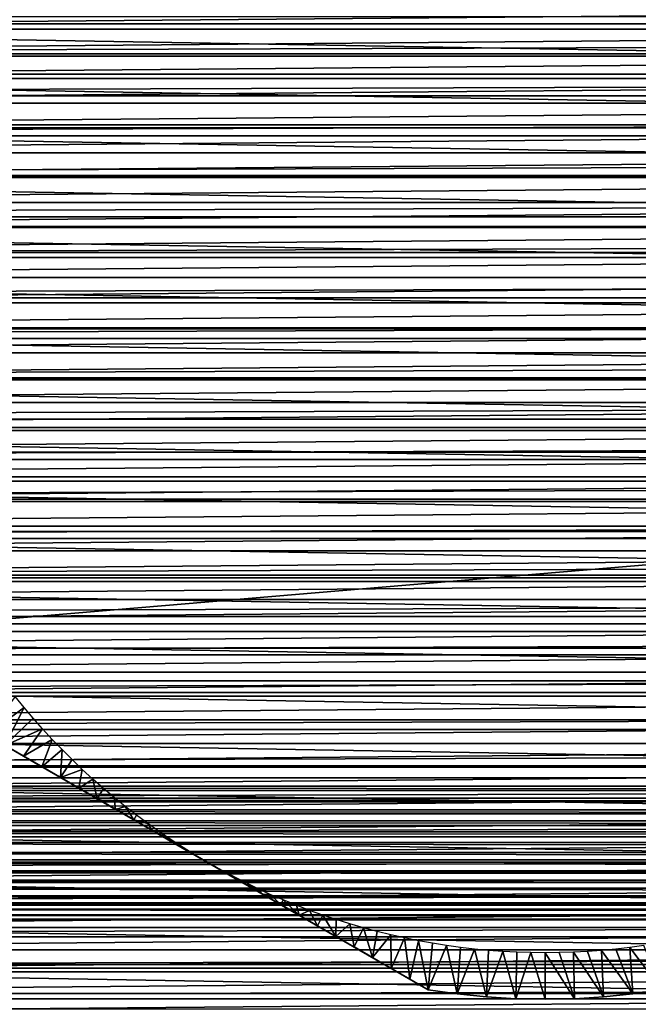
# Model space of a CAD drawing. Header units: millimetres. Extents: x -161 to 161, y -94 to 1149.
# Tile 205 of 256: x -86 to -73, y -73 to -52. Entities that reach past the tile are written whole.
import ezdxf

# ---------------------------------------------------------------- set-up
doc = ezdxf.new("R2010")
doc.units = ezdxf.units.MM
doc.header["$LTSCALE"] = 81.481481
for name, color, linetype in [('371', 7, 'CONTINUOUS'), ('372', 7, 'CONTINUOUS'), ('373', 7, 'CONTINUOUS'), ('376', 7, 'CONTINUOUS'), ('397', 7, 'CONTINUOUS'), ('398', 7, 'CONTINUOUS'), ('399', 7, 'CONTINUOUS'), ('433', 7, 'CONTINUOUS'), ('434', 7, 'CONTINUOUS')]:
    doc.layers.add(name, color=color, linetype=linetype)

msp = doc.modelspace()

# ---------------------------------------------------------------- linework, layer by layer
at = {"layer": '371', "color": 7, "linetype": 'CONTINUOUS', "true_color": 0xffe664}
for points in [[(-129, -51.947, 22.358), (-129, -52.795, 22.554), (129, -51.947, 22.358), (-129, -51.947, 22.358)], [(129, -51.947, 22.358), (-129, -52.795, 22.554), (129, -52.795, 22.554), (129, -51.947, 22.358)], [(-129, -52.795, 22.554), (-129, -53.646, 22.717), (129, -52.795, 22.554), (-129, -52.795, 22.554)], [(129, -52.795, 22.554), (-129, -53.646, 22.717), (129, -53.646, 22.717), (129, -52.795, 22.554)], [(-129, -53.646, 22.717), (-129, -54.508, 22.848), (129, -53.646, 22.717), (-129, -53.646, 22.717)], [(129, -53.646, 22.717), (-129, -54.508, 22.848), (129, -54.508, 22.848), (129, -53.646, 22.717)], [(-129, -54.508, 22.848), (-129, -55.376, 22.946), (129, -54.508, 22.848), (-129, -54.508, 22.848)], [(129, -54.508, 22.848), (-129, -55.376, 22.946), (129, -55.376, 22.946), (129, -54.508, 22.848)], [(-129, -55.376, 22.946), (-129, -56.246, 23.013), (129, -55.376, 22.946), (-129, -55.376, 22.946)], [(129, -55.376, 22.946), (-129, -56.246, 23.013), (129, -56.246, 23.013), (129, -55.376, 22.946)], [(-129, -56.246, 23.013), (-129, -57.116, 23.046), (129, -56.246, 23.013), (-129, -56.246, 23.013)], [(129, -56.246, 23.013), (-129, -57.116, 23.046), (129, -57.116, 23.046), (129, -56.246, 23.013)], [(-129, -57.116, 23.046), (-129, -57.984, 23.046), (129, -57.116, 23.046), (-129, -57.116, 23.046)], [(129, -57.116, 23.046), (-129, -57.984, 23.046), (129, -57.984, 23.046), (129, -57.116, 23.046)], [(-129, -57.984, 23.046), (-129, -58.854, 23.013), (129, -57.984, 23.046), (-129, -57.984, 23.046)], [(129, -57.984, 23.046), (-129, -58.854, 23.013), (129, -58.854, 23.013), (129, -57.984, 23.046)], [(-129, -58.854, 23.013), (-129, -59.724, 22.946), (129, -58.854, 23.013), (-129, -58.854, 23.013)], [(129, -58.854, 23.013), (-129, -59.724, 22.946), (129, -59.724, 22.946), (129, -58.854, 23.013)], [(-129, -59.724, 22.946), (-129, -60.592, 22.848), (129, -59.724, 22.946), (-129, -59.724, 22.946)], [(129, -59.724, 22.946), (-129, -60.592, 22.848), (129, -60.592, 22.848), (129, -59.724, 22.946)], [(-129, -60.592, 22.848), (-129, -61.454, 22.717), (129, -60.592, 22.848), (-129, -60.592, 22.848)], [(129, -60.592, 22.848), (-129, -61.454, 22.717), (129, -61.454, 22.717), (129, -60.592, 22.848)], [(-129, -61.454, 22.717), (-129, -62.305, 22.554), (129, -61.454, 22.717), (-129, -61.454, 22.717)], [(129, -61.454, 22.717), (-129, -62.305, 22.554), (129, -62.305, 22.554), (129, -61.454, 22.717)], [(-129, -62.305, 22.554), (-129, -63.153, 22.358), (129, -62.305, 22.554), (-129, -62.305, 22.554)], [(129, -62.305, 22.554), (-129, -63.153, 22.358), (129, -63.153, 22.358), (129, -62.305, 22.554)], [(-129, -63.153, 22.358), (-129, -63.996, 22.13), (129, -63.153, 22.358), (-129, -63.153, 22.358)], [(129, -63.153, 22.358), (-129, -63.996, 22.13), (129, -63.996, 22.13), (129, -63.153, 22.358)], [(-129, -63.996, 22.13), (-129, -64.83, 21.87), (129, -63.996, 22.13), (-129, -63.996, 22.13)], [(129, -63.996, 22.13), (-129, -64.83, 21.87), (129, -64.83, 21.87), (129, -63.996, 22.13)], [(-129, -64.83, 21.87), (-129, -65.652, 21.579), (129, -64.83, 21.87), (-129, -64.83, 21.87)], [(129, -64.83, 21.87), (-129, -65.652, 21.579), (129, -65.652, 21.579), (129, -64.83, 21.87)], [(-129, -65.652, 21.579), (-129, -66.458, 21.259), (129, -65.652, 21.579), (-129, -65.652, 21.579)], [(129, -65.652, 21.579), (-129, -66.458, 21.259), (129, -66.458, 21.259), (129, -65.652, 21.579)], [(-129, -66.458, 21.259), (-129, -67.253, 20.908), (129, -66.458, 21.259), (-129, -66.458, 21.259)], [(129, -66.458, 21.259), (-129, -67.253, 20.908), (129, -67.253, 20.908), (129, -66.458, 21.259)], [(-129, -67.253, 20.908), (-129, -68.038, 20.525), (129, -67.253, 20.908), (-129, -67.253, 20.908)], [(129, -67.253, 20.908), (-129, -68.038, 20.525), (129, -68.038, 20.525), (129, -67.253, 20.908)], [(-129, -68.038, 20.525), (-129, -68.808, 20.113), (129, -68.038, 20.525), (-129, -68.038, 20.525)], [(129, -68.038, 20.525), (-129, -68.808, 20.113), (129, -68.808, 20.113), (129, -68.038, 20.525)], [(-129, -68.808, 20.113), (-129, -69.561, 19.673), (129, -68.808, 20.113), (-129, -68.808, 20.113)], [(129, -68.808, 20.113), (-129, -69.561, 19.673), (129, -69.561, 19.673), (129, -68.808, 20.113)], [(-129, -69.561, 19.673), (-129, -70.293, 19.207), (129, -69.561, 19.673), (-129, -69.561, 19.673)], [(129, -69.561, 19.673), (-129, -70.293, 19.207), (129, -70.293, 19.207), (129, -69.561, 19.673)], [(-129, -70.293, 19.207), (-129, -71.008, 18.713), (129, -70.293, 19.207), (-129, -70.293, 19.207)], [(129, -70.293, 19.207), (-129, -71.008, 18.713), (129, -71.008, 18.713), (129, -70.293, 19.207)], [(-129, -71.008, 18.713), (-129, -71.706, 18.19), (129, -71.008, 18.713), (-129, -71.008, 18.713)], [(129, -71.008, 18.713), (-129, -71.706, 18.19), (129, -71.706, 18.19), (129, -71.008, 18.713)], [(-129, -71.706, 18.19), (-129, -72.385, 17.64), (129, -71.706, 18.19), (-129, -71.706, 18.19)], [(129, -71.706, 18.19), (-129, -72.385, 17.64), (129, -72.385, 17.64), (129, -71.706, 18.19)], [(-129, -72.385, 17.64), (-129, -73.043, 17.066), (129, -72.385, 17.64), (-129, -72.385, 17.64)], [(129, -72.385, 17.64), (-129, -73.043, 17.066), (129, -73.043, 17.066), (129, -72.385, 17.64)], [(-129, -73.043, 17.066), (-129, -73.675, 16.471), (129, -73.043, 17.066), (-129, -73.043, 17.066)], [(129, -73.043, 17.066), (-129, -73.675, 16.471), (129, -73.675, 16.471), (129, -73.043, 17.066)]]:
    msp.add_3dface(points, dxfattribs=at)
at = {"layer": '372', "color": 7, "linetype": 'CONTINUOUS', "true_color": 0xffe664}
for points in [[(-129, -68.728, -30.601), (-129, -68.47, -30.71), (129, -68.728, -30.601), (-129, -68.728, -30.601)], [(129, -68.728, -30.601), (-129, -68.47, -30.71), (129, -68.47, -30.71), (129, -68.728, -30.601)], [(-129, -68.978, -30.479), (-129, -68.728, -30.601), (129, -68.978, -30.479), (-129, -68.978, -30.479)], [(129, -68.978, -30.479), (-129, -68.728, -30.601), (129, -68.728, -30.601), (129, -68.978, -30.479)], [(-129, -69.22, -30.345), (-129, -68.978, -30.479), (129, -69.22, -30.345), (-129, -69.22, -30.345)], [(129, -69.22, -30.345), (-129, -68.978, -30.479), (129, -68.978, -30.479), (129, -69.22, -30.345)], [(-129, -69.454, -30.198), (-129, -69.22, -30.345), (129, -69.454, -30.198), (-129, -69.454, -30.198)], [(129, -69.454, -30.198), (-129, -69.22, -30.345), (129, -69.22, -30.345), (129, -69.454, -30.198)], [(-129, -69.68, -30.037), (-129, -69.454, -30.198), (129, -69.68, -30.037), (-129, -69.68, -30.037)], [(129, -69.68, -30.037), (-129, -69.454, -30.198), (129, -69.454, -30.198), (129, -69.68, -30.037)], [(-129, -69.898, -29.864), (-129, -69.68, -30.037), (129, -69.898, -29.864), (-129, -69.898, -29.864)], [(129, -69.898, -29.864), (-129, -69.68, -30.037), (129, -69.68, -30.037), (129, -69.898, -29.864)], [(-129, -70.106, -29.679), (-129, -69.898, -29.864), (129, -70.106, -29.679), (-129, -70.106, -29.679)], [(129, -70.106, -29.679), (-129, -69.898, -29.864), (129, -69.898, -29.864), (129, -70.106, -29.679)], [(-129, -70.303, -29.484), (-129, -70.106, -29.679), (129, -70.303, -29.484), (-129, -70.303, -29.484)], [(129, -70.303, -29.484), (-129, -70.106, -29.679), (129, -70.106, -29.679), (129, -70.303, -29.484)], [(-129, -70.489, -29.277), (-129, -70.303, -29.484), (129, -70.489, -29.277), (-129, -70.489, -29.277)], [(129, -70.489, -29.277), (-129, -70.303, -29.484), (129, -70.303, -29.484), (129, -70.489, -29.277)], [(-129, -70.664, -29.06), (-129, -70.489, -29.277), (129, -70.664, -29.06), (-129, -70.664, -29.06)], [(129, -70.664, -29.06), (-129, -70.489, -29.277), (129, -70.489, -29.277), (129, -70.664, -29.06)], [(-129, -70.826, -28.835), (-129, -70.664, -29.06), (129, -70.826, -28.835), (-129, -70.826, -28.835)], [(129, -70.826, -28.835), (-129, -70.664, -29.06), (129, -70.664, -29.06), (129, -70.826, -28.835)], [(-129, -70.975, -28.602), (-129, -70.826, -28.835), (129, -70.975, -28.602), (-129, -70.975, -28.602)], [(129, -70.975, -28.602), (-129, -70.826, -28.835), (129, -70.826, -28.835), (129, -70.975, -28.602)], [(-129, -71.111, -28.361), (-129, -70.975, -28.602), (129, -71.111, -28.361), (-129, -71.111, -28.361)], [(129, -71.111, -28.361), (-129, -70.975, -28.602), (129, -70.975, -28.602), (129, -71.111, -28.361)], [(-129, -71.234, -28.111), (-129, -71.111, -28.361), (129, -71.234, -28.111), (-129, -71.234, -28.111)], [(129, -71.234, -28.111), (-129, -71.111, -28.361), (129, -71.111, -28.361), (129, -71.234, -28.111)], [(-129, -71.345, -27.852), (-129, -71.234, -28.111), (129, -71.345, -27.852), (-129, -71.345, -27.852)], [(129, -71.345, -27.852), (-129, -71.234, -28.111), (129, -71.234, -28.111), (129, -71.345, -27.852)]]:
    msp.add_3dface(points, dxfattribs=at)
at = {"layer": '373', "color": 7, "linetype": 'CONTINUOUS', "true_color": 0xffe664}
for points in [[(-129, -78.993, -8.455), (-129, -71.345, -27.852), (129, -71.345, -27.852), (-129, -78.993, -8.455)], [(-129, -78.993, -8.455), (129, -71.345, -27.852), (-1.495, -77.593, -12.007), (-129, -78.993, -8.455)]]:
    msp.add_3dface(points, dxfattribs=at)
at = {"layer": '376', "color": 7, "linetype": 'CONTINUOUS', "true_color": 0xffe664}
for points in [[(-129, -46.63, -30.71), (129, -46.63, -30.71), (-129, -68.47, -30.71), (-129, -46.63, -30.71)], [(-129, -68.47, -30.71), (129, -46.63, -30.71), (129, -68.47, -30.71), (-129, -68.47, -30.71)]]:
    msp.add_3dface(points, dxfattribs=at)
at = {"layer": '397', "color": 7, "linetype": 'CONTINUOUS', "true_color": 0xaaaaaa}
for points in [[(-76.884, -72.935, -32.787), (-77.507, -72.846, -32.787), (-76.884, -72.935, -45.632), (-76.884, -72.935, -32.787)], [(-76.884, -72.935, -45.632), (-77.507, -72.846, -32.787), (-77.507, -72.846, -45.632), (-76.884, -72.935, -45.632)], [(-76.257, -72.999, -32.787), (-76.884, -72.935, -32.787), (-76.257, -72.999, -45.632), (-76.257, -72.999, -32.787)], [(-76.257, -72.999, -45.632), (-76.884, -72.935, -32.787), (-76.884, -72.935, -45.632), (-76.257, -72.999, -45.632)], [(-73.116, -72.935, -32.787), (-73.743, -72.999, -32.787), (-73.116, -72.935, -45.632), (-73.116, -72.935, -32.787)], [(-73.116, -72.935, -45.632), (-73.743, -72.999, -32.787), (-73.743, -72.999, -45.632), (-73.116, -72.935, -45.632)], [(-72.493, -72.846, -32.787), (-73.116, -72.935, -32.787), (-72.493, -72.846, -45.632), (-72.493, -72.846, -32.787)], [(-72.493, -72.846, -45.632), (-73.116, -72.935, -32.787), (-73.116, -72.935, -45.632), (-72.493, -72.846, -45.632)], [(-75.629, -73.037, -32.787), (-76.257, -72.999, -32.787), (-75.629, -73.037, -45.632), (-75.629, -73.037, -32.787)], [(-75.629, -73.037, -45.632), (-76.257, -72.999, -32.787), (-76.257, -72.999, -45.632), (-75.629, -73.037, -45.632)], [(-75, -73.05, -32.787), (-75.629, -73.037, -32.787), (-75, -73.05, -45.632), (-75, -73.05, -32.787)], [(-75, -73.05, -45.632), (-75.629, -73.037, -32.787), (-75.629, -73.037, -45.632), (-75, -73.05, -45.632)], [(-74.371, -73.037, -32.787), (-75, -73.05, -32.787), (-74.371, -73.037, -45.632), (-74.371, -73.037, -32.787)], [(-74.371, -73.037, -45.632), (-75, -73.05, -32.787), (-75, -73.05, -45.632), (-74.371, -73.037, -45.632)], [(-73.743, -72.999, -32.787), (-74.371, -73.037, -32.787), (-73.743, -72.999, -45.632), (-73.743, -72.999, -32.787)], [(-73.743, -72.999, -45.632), (-74.371, -73.037, -32.787), (-74.371, -73.037, -45.632), (-73.743, -72.999, -45.632)]]:
    msp.add_3dface(points, dxfattribs=at)
at = {"layer": '398', "color": 7, "linetype": 'CONTINUOUS', "true_color": 0xaaaaaa}
for points in [[(-86.374, -66.544, -32.21), (-86.993, -67.369, -32.787), (-86.182, -66.781, -32.21), (-86.374, -66.544, -32.21)], [(-86.993, -67.369, -32.787), (-86.594, -67.599, -32.696), (-86.182, -66.781, -32.21), (-86.993, -67.369, -32.787)], [(-86.182, -66.781, -32.21), (-86.594, -67.599, -32.696), (-85.986, -67.014, -32.21), (-86.182, -66.781, -32.21)], [(-85.986, -67.014, -32.21), (-86.594, -67.599, -32.696), (-85.785, -67.242, -32.21), (-85.986, -67.014, -32.21)], [(-86.594, -67.599, -32.696), (-86.196, -67.829, -32.613), (-85.785, -67.242, -32.21), (-86.594, -67.599, -32.696)], [(-85.785, -67.242, -32.21), (-86.196, -67.829, -32.613), (-85.579, -67.467, -32.21), (-85.785, -67.242, -32.21)], [(-86.196, -67.829, -32.613), (-85.799, -68.059, -32.537), (-85.579, -67.467, -32.21), (-86.196, -67.829, -32.613)], [(-85.579, -67.467, -32.21), (-85.799, -68.059, -32.537), (-85.368, -67.687, -32.21), (-85.579, -67.467, -32.21)], [(-85.799, -68.059, -32.537), (-85.403, -68.287, -32.469), (-85.368, -67.687, -32.21), (-85.799, -68.059, -32.537)], [(-85.368, -67.687, -32.21), (-85.403, -68.287, -32.469), (-85.153, -67.902, -32.21), (-85.368, -67.687, -32.21)], [(-85.153, -67.902, -32.21), (-85.403, -68.287, -32.469), (-84.933, -68.113, -32.21), (-85.153, -67.902, -32.21)], [(-85.403, -68.287, -32.469), (-85.007, -68.515, -32.409), (-84.933, -68.113, -32.21), (-85.403, -68.287, -32.469)], [(-84.933, -68.113, -32.21), (-85.007, -68.515, -32.409), (-84.709, -68.319, -32.21), (-84.933, -68.113, -32.21)], [(-85.007, -68.515, -32.409), (-84.613, -68.743, -32.356), (-84.709, -68.319, -32.21), (-85.007, -68.515, -32.409)], [(-84.709, -68.319, -32.21), (-84.613, -68.743, -32.356), (-84.481, -68.521, -32.21), (-84.709, -68.319, -32.21)], [(-84.481, -68.521, -32.21), (-84.613, -68.743, -32.356), (-84.248, -68.718, -32.21), (-84.481, -68.521, -32.21)], [(-84.613, -68.743, -32.356), (-84.219, -68.971, -32.312), (-84.248, -68.718, -32.21), (-84.613, -68.743, -32.356)], [(-84.248, -68.718, -32.21), (-84.219, -68.971, -32.312), (-84.012, -68.909, -32.21), (-84.248, -68.718, -32.21)], [(-84.219, -68.971, -32.312), (-83.825, -69.198, -32.275), (-84.012, -68.909, -32.21), (-84.219, -68.971, -32.312)], [(-84.012, -68.909, -32.21), (-83.825, -69.198, -32.275), (-83.771, -69.096, -32.21), (-84.012, -68.909, -32.21)], [(-83.771, -69.096, -32.21), (-83.825, -69.198, -32.275), (-83.527, -69.278, -32.21), (-83.771, -69.096, -32.21)], [(-83.825, -69.198, -32.275), (-83.431, -69.425, -32.247), (-83.527, -69.278, -32.21), (-83.825, -69.198, -32.275)], [(-83.527, -69.278, -32.21), (-83.431, -69.425, -32.247), (-83.278, -69.454, -32.21), (-83.527, -69.278, -32.21)], [(-83.431, -69.425, -32.247), (-83.038, -69.653, -32.226), (-83.278, -69.454, -32.21), (-83.431, -69.425, -32.247)], [(-83.278, -69.454, -32.21), (-83.038, -69.653, -32.226), (-83.027, -69.626, -32.21), (-83.278, -69.454, -32.21)], [(-83.027, -69.626, -32.21), (-83.038, -69.653, -32.226), (-82.771, -69.792, -32.21), (-83.027, -69.626, -32.21)], [(-83.038, -69.653, -32.226), (-82.644, -69.88, -32.214), (-82.771, -69.792, -32.21), (-83.038, -69.653, -32.226)], [(-82.771, -69.792, -32.21), (-82.644, -69.88, -32.214), (-82.512, -69.952, -32.21), (-82.771, -69.792, -32.21)], [(-82.644, -69.88, -32.214), (-82.25, -70.107, -32.21), (-82.512, -69.952, -32.21), (-82.644, -69.88, -32.214)], [(-82.25, -70.107, -32.21), (-81.856, -70.335, -32.214), (-81.985, -70.256, -32.21), (-82.25, -70.107, -32.21)], [(-81.985, -70.256, -32.21), (-81.856, -70.335, -32.214), (-81.718, -70.4, -32.21), (-81.985, -70.256, -32.21)], [(-81.856, -70.335, -32.214), (-81.463, -70.562, -32.226), (-81.718, -70.4, -32.21), (-81.856, -70.335, -32.214)], [(-81.718, -70.4, -32.21), (-81.463, -70.562, -32.226), (-81.447, -70.538, -32.21), (-81.718, -70.4, -32.21)], [(-81.447, -70.538, -32.21), (-81.463, -70.562, -32.226), (-81.174, -70.67, -32.21), (-81.447, -70.538, -32.21)], [(-81.463, -70.562, -32.226), (-81.069, -70.789, -32.247), (-81.174, -70.67, -32.21), (-81.463, -70.562, -32.226)], [(-81.174, -70.67, -32.21), (-81.069, -70.789, -32.247), (-80.898, -70.796, -32.21), (-81.174, -70.67, -32.21)], [(-81.069, -70.789, -32.247), (-80.675, -71.017, -32.275), (-80.898, -70.796, -32.21), (-81.069, -70.789, -32.247)], [(-80.898, -70.796, -32.21), (-80.675, -71.017, -32.275), (-80.619, -70.917, -32.21), (-80.898, -70.796, -32.21)], [(-80.675, -71.017, -32.275), (-80.281, -71.244, -32.312), (-80.619, -70.917, -32.21), (-80.675, -71.017, -32.275)], [(-80.619, -70.917, -32.21), (-80.281, -71.244, -32.312), (-80.338, -71.032, -32.21), (-80.619, -70.917, -32.21)], [(-80.338, -71.032, -32.21), (-80.281, -71.244, -32.312), (-80.054, -71.141, -32.21), (-80.338, -71.032, -32.21)], [(-80.281, -71.244, -32.312), (-79.887, -71.471, -32.356), (-80.054, -71.141, -32.21), (-80.281, -71.244, -32.312)], [(-80.054, -71.141, -32.21), (-79.887, -71.471, -32.356), (-79.768, -71.243, -32.21), (-80.054, -71.141, -32.21)], [(-79.887, -71.471, -32.356), (-79.493, -71.699, -32.409), (-79.768, -71.243, -32.21), (-79.887, -71.471, -32.356)], [(-79.768, -71.243, -32.21), (-79.493, -71.699, -32.409), (-79.481, -71.34, -32.21), (-79.768, -71.243, -32.21)], [(-79.481, -71.34, -32.21), (-79.493, -71.699, -32.409), (-79.191, -71.431, -32.21), (-79.481, -71.34, -32.21)], [(-79.493, -71.699, -32.409), (-79.098, -71.927, -32.469), (-79.191, -71.431, -32.21), (-79.493, -71.699, -32.409)], [(-79.191, -71.431, -32.21), (-79.098, -71.927, -32.469), (-78.899, -71.516, -32.21), (-79.191, -71.431, -32.21)], [(-79.098, -71.927, -32.469), (-78.701, -72.156, -32.537), (-78.899, -71.516, -32.21), (-79.098, -71.927, -32.469)], [(-78.899, -71.516, -32.21), (-78.701, -72.156, -32.537), (-78.606, -71.594, -32.21), (-78.899, -71.516, -32.21)], [(-78.606, -71.594, -32.21), (-78.701, -72.156, -32.537), (-78.311, -71.667, -32.21), (-78.606, -71.594, -32.21)], [(-78.701, -72.156, -32.537), (-78.304, -72.386, -32.613), (-78.311, -71.667, -32.21), (-78.701, -72.156, -32.537)], [(-78.311, -71.667, -32.21), (-78.304, -72.386, -32.613), (-78.015, -71.733, -32.21), (-78.311, -71.667, -32.21)], [(-78.304, -72.386, -32.613), (-77.906, -72.616, -32.696), (-78.015, -71.733, -32.21), (-78.304, -72.386, -32.613)], [(-78.015, -71.733, -32.21), (-77.906, -72.616, -32.696), (-77.717, -71.793, -32.21), (-78.015, -71.733, -32.21)], [(-77.906, -72.616, -32.696), (-77.507, -72.846, -32.787), (-77.717, -71.793, -32.21), (-77.906, -72.616, -32.696)], [(-77.717, -71.793, -32.21), (-77.507, -72.846, -32.787), (-77.418, -71.847, -32.21), (-77.717, -71.793, -32.21)], [(-77.418, -71.847, -32.21), (-77.507, -72.846, -32.787), (-77.118, -71.894, -32.21), (-77.418, -71.847, -32.21)], [(-77.507, -72.846, -32.787), (-76.884, -72.935, -32.787), (-77.118, -71.894, -32.21), (-77.507, -72.846, -32.787)], [(-77.118, -71.894, -32.21), (-76.884, -72.935, -32.787), (-76.817, -71.936, -32.21), (-77.118, -71.894, -32.21)], [(-73.183, -71.936, -32.21), (-72.493, -72.846, -32.787), (-72.882, -71.894, -32.21), (-73.183, -71.936, -32.21)], [(-76.817, -71.936, -32.21), (-76.884, -72.935, -32.787), (-76.516, -71.971, -32.21), (-76.817, -71.936, -32.21)], [(-76.884, -72.935, -32.787), (-76.257, -72.999, -32.787), (-76.516, -71.971, -32.21), (-76.884, -72.935, -32.787)], [(-76.516, -71.971, -32.21), (-76.257, -72.999, -32.787), (-76.213, -71.999, -32.21), (-76.516, -71.971, -32.21)], [(-76.213, -71.999, -32.21), (-76.257, -72.999, -32.787), (-75.91, -72.021, -32.21), (-76.213, -71.999, -32.21)], [(-76.257, -72.999, -32.787), (-75.629, -73.037, -32.787), (-75.91, -72.021, -32.21), (-76.257, -72.999, -32.787)], [(-75.91, -72.021, -32.21), (-75.629, -73.037, -32.787), (-75.607, -72.037, -32.21), (-75.91, -72.021, -32.21)], [(-75.607, -72.037, -32.21), (-75.629, -73.037, -32.787), (-75.304, -72.047, -32.21), (-75.607, -72.037, -32.21)], [(-75.629, -73.037, -32.787), (-75, -73.05, -32.787), (-75.304, -72.047, -32.21), (-75.629, -73.037, -32.787)], [(-75.304, -72.047, -32.21), (-75, -73.05, -32.787), (-75, -72.05, -32.21), (-75.304, -72.047, -32.21)], [(-75, -72.05, -32.21), (-74.371, -73.037, -32.787), (-74.696, -72.047, -32.21), (-75, -72.05, -32.21)], [(-75, -73.05, -32.787), (-74.371, -73.037, -32.787), (-75, -72.05, -32.21), (-75, -73.05, -32.787)], [(-74.696, -72.047, -32.21), (-74.371, -73.037, -32.787), (-74.393, -72.037, -32.21), (-74.696, -72.047, -32.21)], [(-74.393, -72.037, -32.21), (-73.743, -72.999, -32.787), (-74.09, -72.021, -32.21), (-74.393, -72.037, -32.21)], [(-74.371, -73.037, -32.787), (-73.743, -72.999, -32.787), (-74.393, -72.037, -32.21), (-74.371, -73.037, -32.787)], [(-74.09, -72.021, -32.21), (-73.743, -72.999, -32.787), (-73.787, -71.999, -32.21), (-74.09, -72.021, -32.21)], [(-73.787, -71.999, -32.21), (-73.116, -72.935, -32.787), (-73.484, -71.971, -32.21), (-73.787, -71.999, -32.21)], [(-73.743, -72.999, -32.787), (-73.116, -72.935, -32.787), (-73.787, -71.999, -32.21), (-73.743, -72.999, -32.787)], [(-73.484, -71.971, -32.21), (-73.116, -72.935, -32.787), (-73.183, -71.936, -32.21), (-73.484, -71.971, -32.21)], [(-73.116, -72.935, -32.787), (-72.493, -72.846, -32.787), (-73.183, -71.936, -32.21), (-73.116, -72.935, -32.787)]]:
    msp.add_3dface(points, dxfattribs=at)
at = {"layer": '399', "color": 7, "linetype": 'CONTINUOUS', "true_color": 0xaaaaaa}
for points in [[(-77.507, -72.846, -45.632), (-77.507, -72.846, -32.787), (-86.993, -67.369, -45.632), (-77.507, -72.846, -45.632)], [(-77.507, -72.846, -32.787), (-86.993, -67.369, -32.787), (-86.993, -67.369, -45.632), (-77.507, -72.846, -32.787)], [(-86.993, -67.369, -32.787), (-77.507, -72.846, -32.787), (-77.906, -72.616, -32.696), (-86.993, -67.369, -32.787)], [(-77.507, -72.846, -45.632), (-86.993, -67.369, -45.632), (-86.196, -67.829, -45.806), (-77.507, -72.846, -45.632)], [(-86.993, -67.369, -32.787), (-77.906, -72.616, -32.696), (-86.594, -67.599, -32.696), (-86.993, -67.369, -32.787)], [(-77.906, -72.616, -32.696), (-86.196, -67.829, -32.613), (-86.594, -67.599, -32.696), (-77.906, -72.616, -32.696)], [(-78.304, -72.386, -45.806), (-77.507, -72.846, -45.632), (-86.196, -67.829, -45.806), (-78.304, -72.386, -45.806)], [(-77.906, -72.616, -32.696), (-78.304, -72.386, -32.613), (-86.196, -67.829, -32.613), (-77.906, -72.616, -32.696)], [(-78.304, -72.386, -32.613), (-85.799, -68.059, -32.537), (-86.196, -67.829, -32.613), (-78.304, -72.386, -32.613)], [(-79.097, -71.927, -45.95), (-78.304, -72.386, -45.806), (-86.196, -67.829, -45.806), (-79.097, -71.927, -45.95)], [(-85.402, -68.287, -45.95), (-79.097, -71.927, -45.95), (-86.196, -67.829, -45.806), (-85.402, -68.287, -45.95)], [(-78.304, -72.386, -32.613), (-78.701, -72.156, -32.537), (-85.799, -68.059, -32.537), (-78.304, -72.386, -32.613)], [(-78.701, -72.156, -32.537), (-85.403, -68.287, -32.469), (-85.799, -68.059, -32.537), (-78.701, -72.156, -32.537)], [(-78.701, -72.156, -32.537), (-79.098, -71.927, -32.469), (-85.403, -68.287, -32.469), (-78.701, -72.156, -32.537)], [(-79.098, -71.927, -32.469), (-79.493, -71.699, -32.409), (-85.403, -68.287, -32.469), (-79.098, -71.927, -32.469)], [(-79.493, -71.699, -32.409), (-85.007, -68.515, -32.409), (-85.403, -68.287, -32.469), (-79.493, -71.699, -32.409)], [(-84.613, -68.743, -46.063), (-79.097, -71.927, -45.95), (-85.402, -68.287, -45.95), (-84.613, -68.743, -46.063)], [(-79.493, -71.699, -32.409), (-79.887, -71.471, -32.356), (-85.007, -68.515, -32.409), (-79.493, -71.699, -32.409)], [(-79.887, -71.471, -32.356), (-84.613, -68.743, -32.356), (-85.007, -68.515, -32.409), (-79.887, -71.471, -32.356)], [(-79.887, -71.471, -32.356), (-80.281, -71.244, -32.312), (-84.613, -68.743, -32.356), (-79.887, -71.471, -32.356)], [(-80.281, -71.244, -32.312), (-84.219, -68.971, -32.312), (-84.613, -68.743, -32.356), (-80.281, -71.244, -32.312)], [(-79.887, -71.471, -46.063), (-79.097, -71.927, -45.95), (-84.613, -68.743, -46.063), (-79.887, -71.471, -46.063)], [(-83.825, -69.198, -46.144), (-79.887, -71.471, -46.063), (-84.613, -68.743, -46.063), (-83.825, -69.198, -46.144)], [(-80.281, -71.244, -32.312), (-80.675, -71.017, -32.275), (-84.219, -68.971, -32.312), (-80.281, -71.244, -32.312)], [(-80.675, -71.017, -32.275), (-83.825, -69.198, -32.275), (-84.219, -68.971, -32.312), (-80.675, -71.017, -32.275)], [(-80.675, -71.017, -32.275), (-81.069, -70.789, -32.247), (-83.825, -69.198, -32.275), (-80.675, -71.017, -32.275)], [(-81.069, -70.789, -32.247), (-83.431, -69.425, -32.247), (-83.825, -69.198, -32.275), (-81.069, -70.789, -32.247)], [(-80.675, -71.017, -46.144), (-79.887, -71.471, -46.063), (-83.825, -69.198, -46.144), (-80.675, -71.017, -46.144)], [(-83.037, -69.653, -46.193), (-80.675, -71.017, -46.144), (-83.825, -69.198, -46.144), (-83.037, -69.653, -46.193)], [(-81.069, -70.789, -32.247), (-81.463, -70.562, -32.226), (-83.431, -69.425, -32.247), (-81.069, -70.789, -32.247)], [(-81.463, -70.562, -32.226), (-83.038, -69.653, -32.226), (-83.431, -69.425, -32.247), (-81.463, -70.562, -32.226)], [(-81.463, -70.562, -32.226), (-81.856, -70.335, -32.214), (-83.038, -69.653, -32.226), (-81.463, -70.562, -32.226)], [(-81.856, -70.335, -32.214), (-82.644, -69.88, -32.214), (-83.038, -69.653, -32.226), (-81.856, -70.335, -32.214)], [(-81.462, -70.562, -46.193), (-80.675, -71.017, -46.144), (-83.037, -69.653, -46.193), (-81.462, -70.562, -46.193)], [(-82.25, -70.107, -46.21), (-81.462, -70.562, -46.193), (-83.037, -69.653, -46.193), (-82.25, -70.107, -46.21)], [(-81.856, -70.335, -32.214), (-82.25, -70.107, -32.21), (-82.644, -69.88, -32.214), (-81.856, -70.335, -32.214)]]:
    msp.add_3dface(points, dxfattribs=at)
at = {"layer": '433', "linetype": 'CONTINUOUS'}
for points in [[(-105.185, -51.685, -46.21), (-105.283, -52.213, -46.21), (-44.815, -51.685, -46.21), (-105.185, -51.685, -46.21)], [(-44.815, -51.685, -46.21), (-105.283, -52.213, -46.21), (-44.717, -52.213, -46.21), (-44.815, -51.685, -46.21)], [(-105.283, -52.213, -46.21), (-105.372, -52.743, -46.21), (-44.717, -52.213, -46.21), (-105.283, -52.213, -46.21)], [(-44.717, -52.213, -46.21), (-105.372, -52.743, -46.21), (-44.628, -52.743, -46.21), (-44.717, -52.213, -46.21)], [(-105.372, -52.743, -46.21), (-105.451, -53.272, -46.21), (-44.628, -52.743, -46.21), (-105.372, -52.743, -46.21)], [(-44.628, -52.743, -46.21), (-105.451, -53.272, -46.21), (-44.549, -53.272, -46.21), (-44.628, -52.743, -46.21)], [(-105.451, -53.272, -46.21), (-105.521, -53.803, -46.21), (-44.549, -53.272, -46.21), (-105.451, -53.272, -46.21)], [(-44.549, -53.272, -46.21), (-105.521, -53.803, -46.21), (-44.479, -53.803, -46.21), (-44.549, -53.272, -46.21)], [(-105.521, -53.803, -46.21), (-105.581, -54.334, -46.21), (-44.479, -53.803, -46.21), (-105.521, -53.803, -46.21)], [(-44.479, -53.803, -46.21), (-105.581, -54.334, -46.21), (-44.419, -54.334, -46.21), (-44.479, -53.803, -46.21)], [(-105.581, -54.334, -46.21), (-105.633, -54.867, -46.21), (-44.419, -54.334, -46.21), (-105.581, -54.334, -46.21)], [(-44.419, -54.334, -46.21), (-105.633, -54.867, -46.21), (-44.367, -54.867, -46.21), (-44.419, -54.334, -46.21)], [(-105.633, -54.867, -46.21), (-105.675, -55.401, -46.21), (-44.367, -54.867, -46.21), (-105.633, -54.867, -46.21)], [(-44.367, -54.867, -46.21), (-105.675, -55.401, -46.21), (-44.325, -55.401, -46.21), (-44.367, -54.867, -46.21)], [(-105.675, -55.401, -46.21), (-105.707, -55.937, -46.21), (-44.325, -55.401, -46.21), (-105.675, -55.401, -46.21)], [(-44.325, -55.401, -46.21), (-105.707, -55.937, -46.21), (-44.293, -55.937, -46.21), (-44.325, -55.401, -46.21)], [(-105.707, -55.937, -46.21), (-105.731, -56.473, -46.21), (-44.293, -55.937, -46.21), (-105.707, -55.937, -46.21)], [(-44.293, -55.937, -46.21), (-105.731, -56.473, -46.21), (-44.269, -56.473, -46.21), (-44.293, -55.937, -46.21)], [(-105.731, -56.473, -46.21), (-105.745, -57.011, -46.21), (-44.269, -56.473, -46.21), (-105.731, -56.473, -46.21)], [(-44.269, -56.473, -46.21), (-105.745, -57.011, -46.21), (-44.255, -57.011, -46.21), (-44.269, -56.473, -46.21)], [(-105.75, -57.55, -46.21), (-44.25, -57.55, -46.21), (-44.255, -57.011, -46.21), (-105.75, -57.55, -46.21)], [(-105.745, -57.011, -46.21), (-105.75, -57.55, -46.21), (-44.255, -57.011, -46.21), (-105.745, -57.011, -46.21)], [(-105.745, -58.089, -46.21), (-44.25, -57.55, -46.21), (-105.75, -57.55, -46.21), (-105.745, -58.089, -46.21)], [(-44.255, -58.089, -46.21), (-44.25, -57.55, -46.21), (-105.745, -58.089, -46.21), (-44.255, -58.089, -46.21)], [(-105.731, -58.627, -46.21), (-44.255, -58.089, -46.21), (-105.745, -58.089, -46.21), (-105.731, -58.627, -46.21)], [(-44.269, -58.627, -46.21), (-44.255, -58.089, -46.21), (-105.731, -58.627, -46.21), (-44.269, -58.627, -46.21)], [(-105.707, -59.163, -46.21), (-44.269, -58.627, -46.21), (-105.731, -58.627, -46.21), (-105.707, -59.163, -46.21)], [(-44.293, -59.163, -46.21), (-44.269, -58.627, -46.21), (-105.707, -59.163, -46.21), (-44.293, -59.163, -46.21)], [(-105.675, -59.699, -46.21), (-44.293, -59.163, -46.21), (-105.707, -59.163, -46.21), (-105.675, -59.699, -46.21)], [(-44.325, -59.699, -46.21), (-44.293, -59.163, -46.21), (-105.675, -59.699, -46.21), (-44.325, -59.699, -46.21)], [(-105.633, -60.233, -46.21), (-44.325, -59.699, -46.21), (-105.675, -59.699, -46.21), (-105.633, -60.233, -46.21)], [(-44.367, -60.233, -46.21), (-44.325, -59.699, -46.21), (-105.633, -60.233, -46.21), (-44.367, -60.233, -46.21)], [(-105.581, -60.766, -46.21), (-44.367, -60.233, -46.21), (-105.633, -60.233, -46.21), (-105.581, -60.766, -46.21)], [(-44.419, -60.766, -46.21), (-44.367, -60.233, -46.21), (-105.581, -60.766, -46.21), (-44.419, -60.766, -46.21)], [(-105.521, -61.297, -46.21), (-44.419, -60.766, -46.21), (-105.581, -60.766, -46.21), (-105.521, -61.297, -46.21)], [(-44.479, -61.297, -46.21), (-44.419, -60.766, -46.21), (-105.521, -61.297, -46.21), (-44.479, -61.297, -46.21)], [(-105.451, -61.828, -46.21), (-44.479, -61.297, -46.21), (-105.521, -61.297, -46.21), (-105.451, -61.828, -46.21)], [(-44.549, -61.828, -46.21), (-44.479, -61.297, -46.21), (-105.451, -61.828, -46.21), (-44.549, -61.828, -46.21)], [(-105.372, -62.357, -46.21), (-44.549, -61.828, -46.21), (-105.451, -61.828, -46.21), (-105.372, -62.357, -46.21)], [(-44.628, -62.357, -46.21), (-44.549, -61.828, -46.21), (-105.372, -62.357, -46.21), (-44.628, -62.357, -46.21)], [(-105.283, -62.887, -46.21), (-44.628, -62.357, -46.21), (-105.372, -62.357, -46.21), (-105.283, -62.887, -46.21)], [(-44.717, -62.887, -46.21), (-44.628, -62.357, -46.21), (-105.283, -62.887, -46.21), (-44.717, -62.887, -46.21)], [(-105.185, -63.415, -46.21), (-44.717, -62.887, -46.21), (-105.283, -62.887, -46.21), (-105.185, -63.415, -46.21)], [(-44.815, -63.415, -46.21), (-44.717, -62.887, -46.21), (-105.185, -63.415, -46.21), (-44.815, -63.415, -46.21)], [(-105.078, -63.942, -46.21), (-44.815, -63.415, -46.21), (-105.185, -63.415, -46.21), (-105.078, -63.942, -46.21)], [(-44.922, -63.942, -46.21), (-44.815, -63.415, -46.21), (-105.078, -63.942, -46.21), (-44.922, -63.942, -46.21)], [(-104.962, -64.466, -46.21), (-44.922, -63.942, -46.21), (-105.078, -63.942, -46.21), (-104.962, -64.466, -46.21)], [(-45.038, -64.466, -46.21), (-44.922, -63.942, -46.21), (-104.962, -64.466, -46.21), (-45.038, -64.466, -46.21)], [(-104.837, -64.989, -46.21), (-45.038, -64.466, -46.21), (-104.962, -64.466, -46.21), (-104.837, -64.989, -46.21)], [(-45.163, -64.989, -46.21), (-45.038, -64.466, -46.21), (-104.837, -64.989, -46.21), (-45.163, -64.989, -46.21)], [(-104.702, -65.508, -46.21), (-45.163, -64.989, -46.21), (-104.837, -64.989, -46.21), (-104.702, -65.508, -46.21)], [(-45.298, -65.508, -46.21), (-45.163, -64.989, -46.21), (-104.702, -65.508, -46.21), (-45.298, -65.508, -46.21)], [(-104.559, -66.024, -46.21), (-45.298, -65.508, -46.21), (-104.702, -65.508, -46.21), (-104.559, -66.024, -46.21)], [(-45.441, -66.024, -46.21), (-45.298, -65.508, -46.21), (-104.559, -66.024, -46.21), (-45.441, -66.024, -46.21)], [(-104.407, -66.538, -46.21), (-45.441, -66.024, -46.21), (-104.559, -66.024, -46.21), (-104.407, -66.538, -46.21)], [(-45.593, -66.538, -46.21), (-45.441, -66.024, -46.21), (-104.407, -66.538, -46.21), (-45.593, -66.538, -46.21)], [(-104.246, -67.05, -46.21), (-45.593, -66.538, -46.21), (-104.407, -66.538, -46.21), (-104.246, -67.05, -46.21)], [(-45.754, -67.05, -46.21), (-45.593, -66.538, -46.21), (-104.246, -67.05, -46.21), (-45.754, -67.05, -46.21)], [(-104.075, -67.559, -46.21), (-45.754, -67.05, -46.21), (-104.246, -67.05, -46.21), (-104.075, -67.559, -46.21)], [(-45.925, -67.559, -46.21), (-45.754, -67.05, -46.21), (-104.075, -67.559, -46.21), (-45.925, -67.559, -46.21)], [(-103.896, -68.066, -46.21), (-45.925, -67.559, -46.21), (-104.075, -67.559, -46.21), (-103.896, -68.066, -46.21)], [(-46.104, -68.066, -46.21), (-45.925, -67.559, -46.21), (-103.896, -68.066, -46.21), (-46.104, -68.066, -46.21)], [(-103.708, -68.569, -46.21), (-46.104, -68.066, -46.21), (-103.896, -68.066, -46.21), (-103.708, -68.569, -46.21)], [(-46.292, -68.569, -46.21), (-46.104, -68.066, -46.21), (-103.708, -68.569, -46.21), (-46.292, -68.569, -46.21)], [(-103.511, -69.069, -46.21), (-46.292, -68.569, -46.21), (-103.708, -68.569, -46.21), (-103.511, -69.069, -46.21)], [(-46.489, -69.069, -46.21), (-46.292, -68.569, -46.21), (-103.511, -69.069, -46.21), (-46.489, -69.069, -46.21)], [(-103.306, -69.564, -46.21), (-46.489, -69.069, -46.21), (-103.511, -69.069, -46.21), (-103.306, -69.564, -46.21)], [(-46.694, -69.564, -46.21), (-46.489, -69.069, -46.21), (-103.306, -69.564, -46.21), (-46.694, -69.564, -46.21)], [(-103.092, -70.055, -46.21), (-46.694, -69.564, -46.21), (-103.306, -69.564, -46.21), (-103.092, -70.055, -46.21)], [(-46.908, -70.055, -46.21), (-46.694, -69.564, -46.21), (-103.092, -70.055, -46.21), (-46.908, -70.055, -46.21)], [(-102.87, -70.543, -46.21), (-46.908, -70.055, -46.21), (-103.092, -70.055, -46.21), (-102.87, -70.543, -46.21)], [(-47.13, -70.543, -46.21), (-46.908, -70.055, -46.21), (-102.87, -70.543, -46.21), (-47.13, -70.543, -46.21)], [(-102.639, -71.028, -46.21), (-47.13, -70.543, -46.21), (-102.87, -70.543, -46.21), (-102.639, -71.028, -46.21)], [(-47.361, -71.028, -46.21), (-47.13, -70.543, -46.21), (-102.639, -71.028, -46.21), (-47.361, -71.028, -46.21)], [(-102.399, -71.509, -46.21), (-47.361, -71.028, -46.21), (-102.639, -71.028, -46.21), (-102.399, -71.509, -46.21)], [(-47.601, -71.509, -46.21), (-47.361, -71.028, -46.21), (-102.399, -71.509, -46.21), (-47.601, -71.509, -46.21)], [(-102.151, -71.985, -46.21), (-47.601, -71.509, -46.21), (-102.399, -71.509, -46.21), (-102.151, -71.985, -46.21)], [(-47.849, -71.985, -46.21), (-47.601, -71.509, -46.21), (-102.151, -71.985, -46.21), (-47.849, -71.985, -46.21)], [(-101.895, -72.458, -46.21), (-47.849, -71.985, -46.21), (-102.151, -71.985, -46.21), (-101.895, -72.458, -46.21)], [(-48.105, -72.458, -46.21), (-47.849, -71.985, -46.21), (-101.895, -72.458, -46.21), (-48.105, -72.458, -46.21)], [(-101.63, -72.925, -46.21), (-48.105, -72.458, -46.21), (-101.895, -72.458, -46.21), (-101.63, -72.925, -46.21)], [(-48.37, -72.925, -46.21), (-48.105, -72.458, -46.21), (-101.63, -72.925, -46.21), (-48.37, -72.925, -46.21)], [(-101.358, -73.387, -46.21), (-48.37, -72.925, -46.21), (-101.63, -72.925, -46.21), (-101.358, -73.387, -46.21)], [(-48.642, -73.387, -46.21), (-48.37, -72.925, -46.21), (-101.358, -73.387, -46.21), (-48.642, -73.387, -46.21)]]:
    msp.add_3dface(points, dxfattribs=at)
at = {"layer": '434', "linetype": 'CONTINUOUS'}
for points in [[(-106.071, -51.021, -66.21), (-43.722, -52.096, -66.21), (-106.278, -52.096, -66.21), (-106.071, -51.021, -66.21)], [(-43.929, -51.021, -66.21), (-43.722, -52.096, -66.21), (-106.071, -51.021, -66.21), (-43.929, -51.021, -66.21)], [(-106.278, -52.096, -66.21), (-43.552, -53.18, -66.21), (-106.448, -53.18, -66.21), (-106.278, -52.096, -66.21)], [(-43.722, -52.096, -66.21), (-43.552, -53.18, -66.21), (-106.278, -52.096, -66.21), (-43.722, -52.096, -66.21)], [(-106.448, -53.18, -66.21), (-43.42, -54.268, -66.21), (-106.58, -54.268, -66.21), (-106.448, -53.18, -66.21)], [(-43.552, -53.18, -66.21), (-43.42, -54.268, -66.21), (-106.448, -53.18, -66.21), (-43.552, -53.18, -66.21)], [(-106.58, -54.268, -66.21), (-43.326, -55.358, -66.21), (-106.674, -55.358, -66.21), (-106.58, -54.268, -66.21)], [(-43.42, -54.268, -66.21), (-43.326, -55.358, -66.21), (-106.58, -54.268, -66.21), (-43.42, -54.268, -66.21)], [(-106.674, -55.358, -66.21), (-43.269, -56.452, -66.21), (-106.731, -56.452, -66.21), (-106.674, -55.358, -66.21)], [(-43.326, -55.358, -66.21), (-43.269, -56.452, -66.21), (-106.674, -55.358, -66.21), (-43.326, -55.358, -66.21)], [(-43.25, -57.55, -66.21), (-106.75, -57.55, -66.21), (-106.731, -56.452, -66.21), (-43.25, -57.55, -66.21)], [(-43.269, -56.452, -66.21), (-43.25, -57.55, -66.21), (-106.731, -56.452, -66.21), (-43.269, -56.452, -66.21)], [(-43.25, -57.55, -66.21), (-43.269, -58.648, -66.21), (-106.75, -57.55, -66.21), (-43.25, -57.55, -66.21)], [(-43.269, -58.648, -66.21), (-106.731, -58.648, -66.21), (-106.75, -57.55, -66.21), (-43.269, -58.648, -66.21)], [(-43.269, -58.648, -66.21), (-43.326, -59.742, -66.21), (-106.731, -58.648, -66.21), (-43.269, -58.648, -66.21)], [(-43.326, -59.742, -66.21), (-106.674, -59.742, -66.21), (-106.731, -58.648, -66.21), (-43.326, -59.742, -66.21)], [(-43.326, -59.742, -66.21), (-43.42, -60.832, -66.21), (-106.674, -59.742, -66.21), (-43.326, -59.742, -66.21)], [(-43.42, -60.832, -66.21), (-106.58, -60.832, -66.21), (-106.674, -59.742, -66.21), (-43.42, -60.832, -66.21)], [(-43.42, -60.832, -66.21), (-43.552, -61.92, -66.21), (-106.58, -60.832, -66.21), (-43.42, -60.832, -66.21)], [(-43.552, -61.92, -66.21), (-106.448, -61.92, -66.21), (-106.58, -60.832, -66.21), (-43.552, -61.92, -66.21)], [(-43.552, -61.92, -66.21), (-43.722, -63.004, -66.21), (-106.448, -61.92, -66.21), (-43.552, -61.92, -66.21)], [(-43.722, -63.004, -66.21), (-106.278, -63.004, -66.21), (-106.448, -61.92, -66.21), (-43.722, -63.004, -66.21)], [(-43.722, -63.004, -66.21), (-43.929, -64.079, -66.21), (-106.278, -63.004, -66.21), (-43.722, -63.004, -66.21)], [(-43.929, -64.079, -66.21), (-106.071, -64.079, -66.21), (-106.278, -63.004, -66.21), (-43.929, -64.079, -66.21)], [(-43.929, -64.079, -66.21), (-44.173, -65.148, -66.21), (-106.071, -64.079, -66.21), (-43.929, -64.079, -66.21)], [(-44.173, -65.148, -66.21), (-105.827, -65.148, -66.21), (-106.071, -64.079, -66.21), (-44.173, -65.148, -66.21)], [(-44.173, -65.148, -66.21), (-44.453, -66.208, -66.21), (-105.827, -65.148, -66.21), (-44.173, -65.148, -66.21)], [(-44.453, -66.208, -66.21), (-105.547, -66.208, -66.21), (-105.827, -65.148, -66.21), (-44.453, -66.208, -66.21)], [(-44.453, -66.208, -66.21), (-44.77, -67.257, -66.21), (-105.547, -66.208, -66.21), (-44.453, -66.208, -66.21)], [(-44.77, -67.257, -66.21), (-105.23, -67.257, -66.21), (-105.547, -66.208, -66.21), (-44.77, -67.257, -66.21)], [(-44.77, -67.257, -66.21), (-45.123, -68.295, -66.21), (-105.23, -67.257, -66.21), (-44.77, -67.257, -66.21)], [(-45.123, -68.295, -66.21), (-104.877, -68.295, -66.21), (-105.23, -67.257, -66.21), (-45.123, -68.295, -66.21)], [(-45.123, -68.295, -66.21), (-45.512, -69.32, -66.21), (-104.877, -68.295, -66.21), (-45.123, -68.295, -66.21)], [(-45.512, -69.32, -66.21), (-104.488, -69.32, -66.21), (-104.877, -68.295, -66.21), (-45.512, -69.32, -66.21)], [(-45.512, -69.32, -66.21), (-45.936, -70.33, -66.21), (-104.488, -69.32, -66.21), (-45.512, -69.32, -66.21)], [(-45.936, -70.33, -66.21), (-104.064, -70.33, -66.21), (-104.488, -69.32, -66.21), (-45.936, -70.33, -66.21)], [(-45.936, -70.33, -66.21), (-46.394, -71.326, -66.21), (-104.064, -70.33, -66.21), (-45.936, -70.33, -66.21)], [(-46.394, -71.326, -66.21), (-103.606, -71.326, -66.21), (-104.064, -70.33, -66.21), (-46.394, -71.326, -66.21)], [(-46.394, -71.326, -66.21), (-46.887, -72.305, -66.21), (-103.606, -71.326, -66.21), (-46.394, -71.326, -66.21)], [(-46.887, -72.305, -66.21), (-103.113, -72.305, -66.21), (-103.606, -71.326, -66.21), (-46.887, -72.305, -66.21)], [(-46.887, -72.305, -66.21), (-47.413, -73.266, -66.21), (-103.113, -72.305, -66.21), (-46.887, -72.305, -66.21)], [(-47.413, -73.266, -66.21), (-102.587, -73.266, -66.21), (-103.113, -72.305, -66.21), (-47.413, -73.266, -66.21)]]:
    msp.add_3dface(points, dxfattribs=at)

doc.saveas('drawing.dxf')
